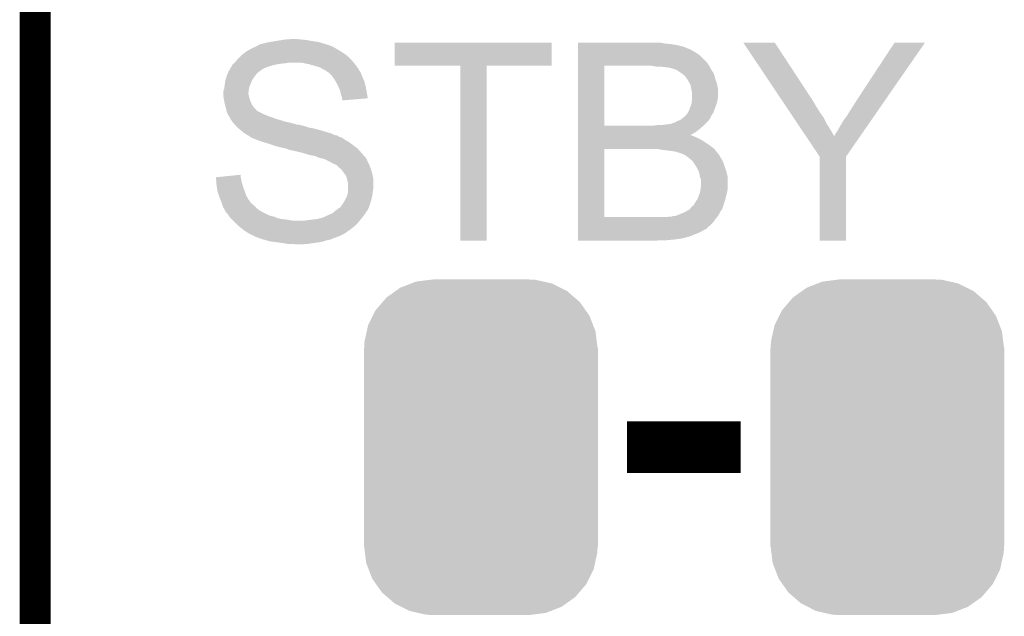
# Model space of a CAD drawing. Extents: x -4.2 to 27.1, y -3.9 to 55.1.
# Tile 21 of 37: x -1.3 to 3.5, y 22.3 to 25.3. Entities that reach past the tile are written whole.
import ezdxf

# ---------------------------------------------------------------- set-up
doc = ezdxf.new("R2010")
doc.units = 0
doc.layers.get('0').update_dxf_attribs({"linetype": 'CONTINUOUS'})
for name, color, linetype in [('MCP2517FD_CLICK_GKO', 5, 'CONTINUOUS'), ('MCP2517FD_CLICK_GTO', 14, 'CONTINUOUS'), ('MCP2517FD_CLICK_GTS', 12, 'CONTINUOUS')]:
    doc.layers.add(name, color=color, linetype=linetype)

# ---------------------------------------------------------------- blocks, each defined once
blk = doc.blocks.new('CUSTOM_99')
for points in [[(-0.319526, 0.815068), (-0.250324, 0.823868), (0.308548, 0.815068), (0.269384, 0.823868)], [(-0.250324, 0.823868), (-0.23749, 0.8255), (0.269384, 0.823868), (0.23749, 0.8255)], [(-0.419776, 0.768546), (-0.39657, 0.785018), (0.42393, 0.768546), (0.391218, 0.785018)], [(-0.39657, 0.785018), (-0.343448, 0.805738), (0.391218, 0.785018), (0.350068, 0.805738)], [(-0.343448, 0.805738), (-0.319526, 0.815068), (0.350068, 0.805738), (0.308548, 0.815068)], [(-0.483376, 0.714526), (-0.464004, 0.73715), (0.486544, 0.714526), (0.460322, 0.73715)], [(-0.464004, 0.73715), (-0.419776, 0.768546), (0.460322, 0.73715), (0.42393, 0.768546)], [(-0.51779, 0.674334), (-0.483376, 0.714526), (0.514848, 0.674334), (0.486544, 0.714526)], [(-0.554702, 0.600332), (-0.53147, 0.64691), (0.552124, 0.600332), (0.534158, 0.64691)], [(-0.53147, 0.64691), (-0.51779, 0.674334), (0.534158, 0.64691), (0.514848, 0.674334)], [(-0.561454, 0.569754), (-0.554702, 0.600332), (0.563916, 0.569754), (0.552124, 0.600332)], [(-0.57253, 0.51958), (-0.561454, 0.569754), (0.570106, 0.51958), (0.563916, 0.569754)], [(-0.57531, -0.48768), (-0.57531, 0.48768), (0.57531, -0.48768), (0.57531, 0.48768)], [(-0.57404, 0.48768), (-0.57253, 0.51958), (0.57404, 0.48768), (0.570106, 0.51958)], [(-0.570104, -0.51958), (-0.57404, -0.48768), (0.57253, -0.51958), (0.57404, -0.48768)], [(-0.563916, -0.569754), (-0.570104, -0.51958), (0.561452, -0.569754), (0.57253, -0.51958)], [(-0.552122, -0.600332), (-0.563916, -0.569754), (0.554702, -0.600332), (0.561452, -0.569754)], [(-0.534158, -0.64691), (-0.552122, -0.600332), (0.531468, -0.64691), (0.554702, -0.600332)], [(-0.514846, -0.674334), (-0.534158, -0.64691), (0.51779, -0.674334), (0.531468, -0.64691)], [(-0.486544, -0.714526), (-0.514846, -0.674334), (0.483374, -0.714526), (0.51779, -0.674334)], [(-0.46032, -0.73715), (-0.486544, -0.714526), (0.464004, -0.73715), (0.483374, -0.714526)], [(-0.42393, -0.768546), (-0.46032, -0.73715), (0.419774, -0.768546), (0.464004, -0.73715)], [(-0.391216, -0.785018), (-0.42393, -0.768546), (0.39657, -0.785018), (0.419774, -0.768546)], [(-0.350068, -0.805738), (-0.391216, -0.785018), (0.343446, -0.805738), (0.39657, -0.785018)], [(-0.308546, -0.815068), (-0.350068, -0.805738), (0.319526, -0.815068), (0.343446, -0.805738)], [(-0.269384, -0.823868), (-0.308546, -0.815068), (0.250322, -0.823868), (0.319526, -0.815068)], [(-0.23749, -0.8255), (-0.269384, -0.823868), (0.23749, -0.8255), (0.250322, -0.823868)]]:
    blk.add_solid(points)

msp = doc.modelspace()

# ---------------------------------------------------------------- linework, layer by layer
at = {"layer": 'MCP2517FD_CLICK_GKO', "const_width": 0.1524}
msp.add_lwpolyline([(-1.27, -3.81), (-1.27, 37.80028)], dxfattribs=at)
at = {"layer": 'MCP2517FD_CLICK_GTO', "const_width": 0.254}
msp.add_lwpolyline([(1.64084, 23.1648), (2.19964, 23.1648)], dxfattribs=at)
at = {"layer": 'MCP2517FD_CLICK_GTO'}
for points in [[(-0.197106, 25.13076), (-0.185936, 25.135838), (0.203198, 25.13076), (0.193044, 25.135838)], [(-0.185936, 25.135838), (-0.180358, 25.138374), (0.193044, 25.135838), (0.190506, 25.138374)], [(-0.180358, 25.138374), (-0.180346, 25.13838), (0.190506, 25.138374), (0.187964, 25.13838)], [(-0.180346, 25.13838), (-0.18034, 25.138382), (0.187964, 25.13838), (0.187958, 25.138382)], [(-0.18034, 25.138382), (-0.177796, 25.140922), (0.187958, 25.138382), (0.180338, 25.140922)], [(-0.177796, 25.140922), (-0.167638, 25.146), (0.180338, 25.140922), (0.165102, 25.146)], [(-0.167638, 25.146), (-0.16002, 25.148538), (0.165102, 25.146), (0.157488, 25.148538)], [(-0.16002, 25.148538), (-0.160014, 25.14854), (0.157488, 25.148538), (0.15748, 25.14854)], [(-0.160014, 25.14854), (-0.12954, 25.15616), (0.15748, 25.14854), (0.132718, 25.15616)], [(-0.12954, 25.15616), (-0.11557, 25.1587), (0.132718, 25.15616), (0.124462, 25.1587)], [(-0.11557, 25.1587), (-0.1016, 25.16124), (0.124462, 25.1587), (0.107952, 25.16124)], [(-0.1016, 25.16124), (-0.08636, 25.16378), (0.107952, 25.16124), (0.09144, 25.16378)], [(-0.08636, 25.16378), (-0.07112, 25.16632), (0.09144, 25.16378), (0.07747, 25.16632)], [(-0.07112, 25.16632), (-0.054612, 25.16886), (0.07747, 25.16632), (0.0635, 25.16886)], [(-0.054612, 25.16886), (-0.038102, 25.1714), (0.0635, 25.16886), (0.03556, 25.1714)], [(-0.038102, 25.1714), (-0.00257, 25.173938), (0.025404, 25.1714), (0.017782, 25.173938)], [(-0.00257, 25.173938), (-0.002542, 25.17394), (0.017782, 25.173938), (-0.002542, 25.17394)], [(0.49784, 25.041882), (0.49786, 25.156138), (1.269978, 25.041882), (1.27, 25.156138)], [(0.49786, 25.156138), (0.497862, 25.15616), (1.27, 25.156138), (0.497862, 25.15616)], [(1.39956, 25.15108), (1.399562, 25.15616), (1.8288, 25.15108), (1.803402, 25.15616)], [(1.39956, 25.14854), (1.39956, 25.15108), (1.85674, 25.14854), (1.8288, 25.15108)], [(1.39956, 25.14346), (1.39956, 25.14854), (1.88722, 25.14346), (1.85674, 25.14854)], [(1.39956, 25.135838), (1.39956, 25.14346), (1.917702, 25.135838), (1.88722, 25.14346)], [(1.39956, 25.12568), (1.39956, 25.135838), (1.943104, 25.12568), (1.917702, 25.135838)], [(2.212386, 25.15615), (2.21238, 25.156156), (2.367284, 25.15615), (2.21238, 25.156156)], [(2.409676, 24.861516), (2.212386, 25.15615), (2.56032, 24.861516), (2.367284, 25.15615)], [(2.7686, 24.86914), (2.956546, 25.156124), (2.907714, 24.86914), (3.106396, 25.156124)], [(2.956546, 25.156124), (2.95657, 25.15616), (3.106396, 25.156124), (2.95657, 25.15616)], [(-0.26924, 25.07996), (-0.256538, 25.09266), (0.27686, 25.07996), (0.262348, 25.09266)], [(-0.256538, 25.09266), (-0.250008, 25.09774), (0.262348, 25.09266), (0.256542, 25.09774)], [(-0.250008, 25.09774), (-0.233678, 25.110442), (0.256542, 25.09774), (0.236218, 25.110442)], [(-0.233678, 25.110442), (-0.212512, 25.12314), (0.236218, 25.110442), (0.2159, 25.12314)], [(-0.212512, 25.12314), (-0.208278, 25.12568), (0.2159, 25.12314), (0.211666, 25.12568)], [(-0.208278, 25.12568), (-0.197106, 25.13076), (0.211666, 25.12568), (0.203198, 25.13076)], [(1.399558, 25.0571), (1.39956, 25.092658), (2.03454, 25.0571), (1.998982, 25.092658)], [(1.39956, 25.125678), (1.39956, 25.12568), (1.945644, 25.125678), (1.943104, 25.12568)], [(1.39956, 25.1206), (1.39956, 25.125678), (1.955798, 25.1206), (1.945644, 25.125678)], [(1.39956, 25.105362), (1.39956, 25.1206), (1.9812, 25.105362), (1.955798, 25.1206)], [(1.39956, 25.092658), (1.39956, 25.105362), (1.998982, 25.092658), (1.9812, 25.105362)], [(-0.309882, 25.02916), (-0.303788, 25.03932), (-0.144782, 25.02916), (-0.119382, 25.03932)], [(-0.303788, 25.03932), (-0.30226, 25.041864), (-0.119382, 25.03932), (-0.110054, 25.041864)], [(-0.30226, 25.041864), (-0.302254, 25.044406), (-0.110054, 25.041864), (-0.100732, 25.044406)], [(-0.302254, 25.044406), (-0.29972, 25.04694), (-0.100732, 25.044406), (-0.09144, 25.04694)], [(-0.29972, 25.04694), (-0.29464, 25.05202), (-0.09144, 25.04694), (-0.0635, 25.05202)], [(-0.29464, 25.05202), (-0.2921, 25.05456), (-0.0635, 25.05202), (-0.038098, 25.05456)], [(-0.2921, 25.05456), (-0.28956, 25.0571), (-0.038098, 25.05456), (-0.025402, 25.0571)], [(-0.28956, 25.0571), (-0.289558, 25.057102), (0.29718, 25.0571), (0.297178, 25.057102)], [(-0.289558, 25.057102), (-0.28448, 25.06218), (0.297178, 25.057102), (0.292666, 25.06218)], [(-0.28448, 25.06218), (-0.271782, 25.077418), (0.292666, 25.06218), (0.27912, 25.077418)], [(-0.271782, 25.077418), (-0.26924, 25.07996), (0.27912, 25.077418), (0.27686, 25.07996)], [(0.076202, 25.04948), (0.040638, 25.0571), (0.303106, 25.04948), (0.29718, 25.0571)], [(0.10414, 25.04186), (0.076202, 25.04948), (0.309032, 25.04186), (0.303106, 25.04948)], [(0.129538, 25.034242), (0.10414, 25.04186), (0.314956, 25.034242), (0.309032, 25.04186)], [(0.820398, 25.04186), (0.49784, 25.041882), (1.269978, 25.04186), (1.269978, 25.041882)], [(0.8204, 25.041838), (0.820398, 25.04186), (0.94996, 25.041838), (1.269978, 25.04186)], [(0.82042, 24.180822), (0.8204, 25.041838), (0.949938, 24.180822), (0.94996, 25.041838)], [(1.399552, 24.747242), (1.399558, 25.04186), (1.52908, 24.747242), (1.529102, 25.04186)], [(1.399558, 25.04186), (1.399558, 25.0571), (2.0447, 25.04186), (2.03454, 25.0571)], [(1.790702, 25.03678), (1.760222, 25.04186), (2.048086, 25.03678), (2.0447, 25.04186)], [(1.83642, 25.03424), (1.8161, 25.03678), (2.049778, 25.03424), (2.048086, 25.03678)], [(-0.329948, 24.98598), (-0.32766, 24.993602), (-0.19304, 24.98598), (-0.187324, 24.993602)], [(-0.32766, 24.993602), (-0.322018, 25.006298), (-0.187324, 24.993602), (-0.177802, 25.006298)], [(-0.322018, 25.006298), (-0.319758, 25.01138), (-0.177802, 25.006298), (-0.17018, 25.01138)], [(-0.319758, 25.01138), (-0.31863, 25.013918), (-0.17018, 25.01138), (-0.16764, 25.013918)], [(-0.31863, 25.013918), (-0.3175, 25.01646), (-0.16764, 25.013918), (-0.164252, 25.01646)], [(-0.3175, 25.01646), (-0.314454, 25.02154), (-0.164252, 25.01646), (-0.15748, 25.02154)], [(-0.314454, 25.02154), (-0.309882, 25.02916), (-0.15748, 25.02154), (-0.144782, 25.02916)], [(0.12955, 25.034236), (0.129538, 25.034242), (0.31496, 25.034236), (0.314956, 25.034242)], [(0.133988, 25.0317), (0.12955, 25.034236), (0.314982, 25.0317), (0.31496, 25.034236)], [(0.134012, 25.031686), (0.133988, 25.0317), (0.317506, 25.031686), (0.314982, 25.0317)], [(0.147322, 25.02408), (0.134012, 25.031686), (0.321312, 25.02408), (0.317506, 25.031686)], [(0.152398, 25.021542), (0.147322, 25.02408), (0.32258, 25.021542), (0.321312, 25.02408)], [(0.162556, 25.016462), (0.152398, 25.021542), (0.325628, 25.016462), (0.32258, 25.021542)], [(0.16764, 25.011382), (0.162556, 25.016462), (0.328676, 25.011382), (0.325628, 25.016462)], [(0.172716, 25.008842), (0.16764, 25.011382), (0.330198, 25.008842), (0.328676, 25.011382)], [(0.172722, 25.008838), (0.172716, 25.008842), (0.3302, 25.008838), (0.330198, 25.008842)], [(0.190498, 24.991062), (0.172722, 25.008838), (0.33782, 24.991062), (0.3302, 25.008838)], [(0.1905, 24.99106), (0.190498, 24.991062), (0.33782, 24.99106), (0.33782, 24.991062)], [(0.20574, 24.9682), (0.1905, 24.99106), (0.347982, 24.9682), (0.33782, 24.99106)], [(1.836444, 25.034236), (1.83642, 25.03424), (2.04978, 25.034236), (2.049778, 25.03424)], [(1.85166, 25.0317), (1.836444, 25.034236), (2.049784, 25.0317), (2.04978, 25.034236)], [(1.851684, 25.031694), (1.85166, 25.0317), (2.049784, 25.031694), (2.049784, 25.0317)], [(1.861818, 25.02916), (1.851684, 25.031694), (2.051474, 25.02916), (2.049784, 25.031694)], [(1.877052, 25.024082), (1.861818, 25.02916), (2.05486, 25.024082), (2.051474, 25.02916)], [(1.884684, 25.021538), (1.877052, 25.024082), (2.056388, 25.021538), (2.05486, 25.024082)], [(1.89992, 25.01138), (1.884684, 25.021538), (2.06248, 25.01138), (2.056388, 25.021538)], [(1.92024, 24.996138), (1.89992, 25.01138), (2.070102, 24.996138), (2.06248, 25.01138)], [(1.92786, 24.98852), (1.92024, 24.996138), (2.072008, 24.98852), (2.070102, 24.996138)], [(1.932942, 24.980898), (1.92786, 24.98852), (2.073912, 24.980898), (2.072008, 24.98852)], [(-0.339998, 24.932638), (-0.33782, 24.94788), (-0.21844, 24.932638), (-0.212726, 24.94788)], [(-0.33782, 24.94788), (-0.337186, 24.95296), (-0.212726, 24.94788), (-0.21082, 24.95296)], [(-0.337186, 24.95296), (-0.33528, 24.968202), (-0.21082, 24.95296), (-0.204288, 24.968202)], [(-0.33528, 24.968202), (-0.33452, 24.97074), (-0.204288, 24.968202), (-0.2032, 24.97074)], [(-0.33452, 24.97074), (-0.329948, 24.98598), (-0.2032, 24.97074), (-0.19304, 24.98598)], [(0.21844, 24.94534), (0.20574, 24.9682), (0.354216, 24.94534), (0.347982, 24.9682)], [(0.220698, 24.940262), (0.21844, 24.94534), (0.3556, 24.940262), (0.354216, 24.94534)], [(0.2286, 24.922482), (0.220698, 24.940262), (0.358834, 24.922482), (0.3556, 24.940262)], [(1.938022, 24.975818), (1.932942, 24.980898), (2.075182, 24.975818), (2.073912, 24.980898)], [(1.938022, 24.975816), (1.938022, 24.975818), (2.075184, 24.975816), (2.075182, 24.975818)], [(1.94564, 24.960582), (1.938022, 24.975816), (2.080896, 24.960582), (2.075184, 24.975816)], [(1.94869, 24.955498), (1.94564, 24.960582), (2.0828, 24.955498), (2.080896, 24.960582)], [(1.95326, 24.947878), (1.94869, 24.955498), (2.084324, 24.947878), (2.0828, 24.955498)], [(1.9558, 24.93264), (1.95326, 24.947878), (2.087372, 24.93264), (2.084324, 24.947878)], [(-0.34544, 24.909778), (-0.345438, 24.914862), (-0.22098, 24.909778), (-0.220416, 24.914862)], [(-0.34544, 24.902162), (-0.34544, 24.909778), (-0.22098, 24.902162), (-0.22098, 24.909778)], [(-0.345438, 24.902158), (-0.34544, 24.902162), (-0.22098, 24.902158), (-0.22098, 24.902162)], [(-0.345438, 24.914862), (-0.34036, 24.930102), (-0.220416, 24.914862), (-0.218722, 24.930102)], [(-0.343182, 24.881842), (-0.345438, 24.902158), (-0.2159, 24.881842), (-0.22098, 24.902158)], [(-0.34036, 24.930102), (-0.339998, 24.932638), (-0.218722, 24.930102), (-0.21844, 24.932638)], [(0.231142, 24.91232), (0.2286, 24.922482), (0.36068, 24.91232), (0.358834, 24.922482)], [(0.233682, 24.90216), (0.231142, 24.91232), (0.362366, 24.90216), (0.36068, 24.91232)], [(0.238758, 24.886922), (0.233682, 24.90216), (0.364894, 24.886922), (0.362366, 24.90216)], [(1.95631, 24.930098), (1.9558, 24.93264), (2.08788, 24.930098), (2.087372, 24.93264)], [(1.96088, 24.907238), (1.95631, 24.930098), (2.08788, 24.907238), (2.08788, 24.930098)], [(1.96088, 24.884378), (1.96088, 24.907238), (2.08788, 24.884378), (2.08788, 24.907238)], [(-0.3429, 24.879302), (-0.343182, 24.881842), (-0.215052, 24.879302), (-0.2159, 24.881842)], [(-0.340076, 24.8666), (-0.3429, 24.879302), (-0.21082, 24.8666), (-0.215052, 24.879302)], [(-0.33782, 24.85644), (-0.340076, 24.8666), (-0.206754, 24.85644), (-0.21082, 24.8666)], [(-0.337184, 24.853898), (-0.33782, 24.85644), (-0.205738, 24.853898), (-0.206754, 24.85644)], [(-0.333374, 24.838658), (-0.337184, 24.853898), (-0.195578, 24.838658), (-0.205738, 24.853898)], [(0.23876, 24.881838), (0.238758, 24.886922), (0.365736, 24.881838), (0.364894, 24.886922)], [(0.23876, 24.879306), (0.23876, 24.881838), (0.334644, 24.879306), (0.365736, 24.881838)], [(0.241294, 24.876766), (0.23876, 24.879306), (0.303456, 24.876766), (0.334644, 24.879306)], [(0.2413, 24.871704), (0.241294, 24.876766), (0.2413, 24.871704), (0.303456, 24.876766)], [(1.95326, 24.8412), (1.956644, 24.85136), (2.076448, 24.8412), (2.08026, 24.85136)], [(1.956644, 24.85136), (1.958338, 24.856438), (2.08026, 24.85136), (2.08171, 24.856438)], [(1.958338, 24.856438), (1.960152, 24.869138), (2.08171, 24.856438), (2.08534, 24.869138)], [(1.960152, 24.869138), (1.96088, 24.87422), (2.08534, 24.869138), (2.086186, 24.87422)], [(1.96088, 24.87422), (1.96088, 24.884378), (2.086186, 24.87422), (2.08788, 24.884378)], [(2.41138, 24.858974), (2.409676, 24.861516), (2.560326, 24.858974), (2.56032, 24.861516)], [(2.413078, 24.856436), (2.41138, 24.858974), (2.562862, 24.856436), (2.560326, 24.858974)], [(2.41988, 24.846278), (2.413078, 24.856436), (2.567942, 24.846278), (2.562862, 24.856436)], [(2.430084, 24.83104), (2.41988, 24.846278), (2.5781, 24.83104), (2.567942, 24.846278)], [(2.74574, 24.83358), (2.7686, 24.86914), (2.883096, 24.83358), (2.907714, 24.86914)], [(-0.330198, 24.825954), (-0.333374, 24.838658), (-0.18288, 24.825954), (-0.195578, 24.838658)], [(-0.329562, 24.823416), (-0.330198, 24.825954), (-0.182872, 24.823416), (-0.18288, 24.825954)], [(-0.328294, 24.81834), (-0.329562, 24.823416), (-0.175258, 24.81834), (-0.182872, 24.823416)], [(-0.32766, 24.815802), (-0.328294, 24.81834), (-0.170182, 24.815802), (-0.175258, 24.81834)], [(-0.32258, 24.8031), (-0.32766, 24.815802), (-0.14478, 24.8031), (-0.170182, 24.815802)], [(-0.32258, 24.803098), (-0.32258, 24.8031), (-0.144774, 24.803098), (-0.14478, 24.8031)], [(-0.316484, 24.79294), (-0.32258, 24.803098), (-0.119382, 24.79294), (-0.144774, 24.803098)], [(1.921504, 24.790396), (1.927858, 24.795478), (2.05232, 24.790396), (2.055494, 24.795478)], [(1.927858, 24.795478), (1.93548, 24.805638), (2.055494, 24.795478), (2.061842, 24.805638)], [(1.93548, 24.805638), (1.938018, 24.80818), (2.061842, 24.805638), (2.063432, 24.80818)], [(1.938018, 24.80818), (1.939288, 24.810718), (2.063432, 24.80818), (2.065018, 24.810718)], [(1.939288, 24.810718), (1.94056, 24.813258), (2.065018, 24.810718), (2.06597, 24.813258)], [(1.94056, 24.813258), (1.945638, 24.820876), (2.06597, 24.813258), (2.068826, 24.820876)], [(1.945638, 24.820876), (1.948178, 24.831038), (2.068826, 24.820876), (2.072638, 24.831038)], [(1.948178, 24.831038), (1.95326, 24.8412), (2.072638, 24.831038), (2.076448, 24.8412)], [(2.44369, 24.810722), (2.430084, 24.83104), (2.5908, 24.810722), (2.5781, 24.83104)], [(2.4607, 24.785318), (2.44369, 24.810722), (2.60858, 24.785318), (2.5908, 24.810722)], [(2.705098, 24.772618), (2.72542, 24.80056), (2.840892, 24.772618), (2.860236, 24.80056)], [(2.72542, 24.80056), (2.74574, 24.83358), (2.860236, 24.80056), (2.883096, 24.83358)], [(-0.31496, 24.790398), (-0.316484, 24.79294), (-0.111754, 24.790398), (-0.119382, 24.79294)], [(-0.31369, 24.78786), (-0.31496, 24.790398), (-0.10414, 24.78786), (-0.111754, 24.790398)], [(-0.30988, 24.780242), (-0.31369, 24.78786), (-0.083822, 24.780242), (-0.10414, 24.78786)], [(-0.30625, 24.77516), (-0.30988, 24.780242), (-0.06604, 24.77516), (-0.083822, 24.780242)], [(-0.300808, 24.76754), (-0.30625, 24.77516), (-0.043178, 24.76754), (-0.06604, 24.77516)], [(-0.29718, 24.76246), (-0.300808, 24.76754), (-0.01778, 24.76246), (-0.043178, 24.76754)], [(-0.29718, 24.762458), (-0.29718, 24.76246), (-0.017772, 24.762458), (-0.01778, 24.76246)], [(-0.290514, 24.75484), (-0.29718, 24.762458), (0.010162, 24.75484), (-0.017772, 24.762458)], [(-0.290512, 24.754838), (-0.290514, 24.75484), (0.012704, 24.754838), (0.010162, 24.75484)], [(-0.28829, 24.7523), (-0.290512, 24.754838), (0.017784, 24.7523), (0.012704, 24.754838)], [(-0.286068, 24.74976), (-0.28829, 24.7523), (0.03556, 24.74976), (0.025402, 24.7523)], [(-0.283844, 24.747218), (-0.286068, 24.74976), (0.04826, 24.747218), (0.03556, 24.74976)], [(-0.279402, 24.74214), (-0.283844, 24.747218), (0.063498, 24.74214), (0.04826, 24.747218)], [(1.399552, 24.74722), (1.399552, 24.747242), (1.767838, 24.74722), (1.52908, 24.747242)], [(1.399552, 24.74468), (1.399552, 24.74722), (2.01422, 24.74468), (2.016758, 24.74722)], [(1.767838, 24.74722), (1.78816, 24.74976), (2.016758, 24.74722), (2.019298, 24.74976)], [(1.805938, 24.74976), (1.84658, 24.75484), (2.019298, 24.74976), (2.024378, 24.75484)], [(1.84658, 24.75484), (1.861816, 24.757378), (2.024378, 24.75484), (2.026916, 24.757378)], [(1.861816, 24.757378), (1.864354, 24.759914), (2.026916, 24.757378), (2.029452, 24.759914)], [(1.864354, 24.759914), (1.869436, 24.75992), (2.029452, 24.759914), (2.029458, 24.75992)], [(1.869436, 24.75992), (1.88976, 24.77008), (2.029458, 24.75992), (2.039618, 24.77008)], [(1.88976, 24.77008), (1.902458, 24.77516), (2.039618, 24.77008), (2.043428, 24.77516)], [(1.902458, 24.77516), (1.908808, 24.78024), (2.043428, 24.77516), (2.04724, 24.78024)], [(1.908808, 24.78024), (1.918326, 24.787854), (2.04724, 24.78024), (2.052316, 24.787854)], [(1.918326, 24.787854), (1.921504, 24.790396), (2.052316, 24.787854), (2.05232, 24.790396)], [(2.481108, 24.75484), (2.4607, 24.785318), (2.623822, 24.75484), (2.60858, 24.785318)], [(2.499818, 24.7269), (2.481108, 24.75484), (2.6416, 24.7269), (2.623822, 24.75484)], [(2.677158, 24.724358), (2.68986, 24.74722), (2.807482, 24.724358), (2.823308, 24.74722)], [(2.68986, 24.74722), (2.705098, 24.772618), (2.823308, 24.74722), (2.840892, 24.772618)], [(-0.273474, 24.73706), (-0.279402, 24.74214), (0.078742, 24.73706), (0.063498, 24.74214)], [(-0.27051, 24.73452), (-0.273474, 24.73706), (0.096522, 24.73452), (0.078742, 24.73706)], [(-0.26162, 24.7269), (-0.27051, 24.73452), (0.125096, 24.7269), (0.096522, 24.73452)], [(-0.258572, 24.72436), (-0.26162, 24.7269), (0.13462, 24.72436), (0.125096, 24.7269)], [(-0.24638, 24.7142), (-0.258572, 24.72436), (0.16764, 24.7142), (0.13462, 24.72436)], [(-0.23876, 24.70912), (-0.24638, 24.7142), (0.18542, 24.70912), (0.16764, 24.7142)], [(-0.23114, 24.704038), (-0.23876, 24.70912), (0.195586, 24.704038), (0.18542, 24.70912)], [(-0.226908, 24.7015), (-0.23114, 24.704038), (0.200662, 24.7015), (0.195586, 24.704038)], [(-0.222668, 24.698958), (-0.226908, 24.7015), (0.215904, 24.698958), (0.200662, 24.7015)], [(-0.218438, 24.69642), (-0.222668, 24.698958), (0.21929, 24.69642), (0.215904, 24.698958)], [(1.39955, 24.70148), (1.399552, 24.714198), (1.95328, 24.70148), (1.97612, 24.714198)], [(1.39955, 24.69896), (1.39955, 24.70148), (1.955806, 24.69896), (1.95328, 24.70148)], [(1.39955, 24.698958), (1.39955, 24.69896), (1.960884, 24.698958), (1.955806, 24.69896)], [(1.39955, 24.69642), (1.39955, 24.698958), (1.96596, 24.69642), (1.960884, 24.698958)], [(1.399552, 24.72944), (1.399552, 24.74468), (1.996442, 24.72944), (2.01422, 24.74468)], [(1.399552, 24.714198), (1.399552, 24.72944), (1.97612, 24.714198), (1.996442, 24.72944)], [(2.520214, 24.69644), (2.499818, 24.7269), (2.6594, 24.69644), (2.6416, 24.7269)], [(2.6594, 24.69644), (2.661922, 24.698964), (2.788154, 24.69644), (2.789902, 24.698964)], [(2.661922, 24.698964), (2.667002, 24.709122), (2.789902, 24.698964), (2.796934, 24.709122)], [(2.667002, 24.709122), (2.677158, 24.724358), (2.796934, 24.709122), (2.807482, 24.724358)], [(-0.21082, 24.69134), (-0.218438, 24.69642), (0.226064, 24.69134), (0.21929, 24.69642)], [(-0.210816, 24.691338), (-0.21082, 24.69134), (0.231144, 24.691338), (0.226064, 24.69134)], [(-0.20828, 24.688804), (-0.210816, 24.691338), (0.236212, 24.688804), (0.231144, 24.691338)], [(-0.201916, 24.686258), (-0.20828, 24.688804), (0.241302, 24.686258), (0.236212, 24.688804)], [(-0.18288, 24.67864), (-0.201916, 24.686258), (0.252732, 24.67864), (0.241302, 24.686258)], [(-0.1759, 24.676102), (-0.18288, 24.67864), (0.256538, 24.676102), (0.252732, 24.67864)], [(-0.15494, 24.668478), (-0.1759, 24.676102), (0.26988, 24.668478), (0.256538, 24.676102)], [(-0.146688, 24.66594), (-0.15494, 24.668478), (0.27432, 24.66594), (0.26988, 24.668478)], [(-0.12192, 24.65832), (-0.146688, 24.66594), (0.28448, 24.65832), (0.27432, 24.66594)], [(-0.09906, 24.6507), (-0.12192, 24.65832), (0.29464, 24.6507), (0.28448, 24.65832)], [(-0.09144, 24.64816), (-0.09906, 24.6507), (0.297906, 24.64816), (0.29464, 24.6507)], [(1.39955, 24.6888), (1.39955, 24.69642), (1.98374, 24.6888), (1.96596, 24.69642)], [(1.39955, 24.67864), (1.39955, 24.6888), (2.004058, 24.67864), (1.98374, 24.6888)], [(1.39955, 24.66594), (1.39955, 24.67864), (2.02438, 24.66594), (2.004058, 24.67864)], [(1.39955, 24.6507), (1.39955, 24.66594), (2.04724, 24.6507), (2.02438, 24.66594)], [(1.39955, 24.63292), (1.39955, 24.6507), (2.0701, 24.63292), (2.04724, 24.6507)], [(2.588256, 24.594826), (2.520214, 24.69644), (2.717806, 24.594826), (2.788154, 24.69644)], [(-0.0635, 24.64054), (-0.09144, 24.64816), (0.307704, 24.64054), (0.297906, 24.64816)], [(-0.0508, 24.638), (-0.0635, 24.64054), (0.31097, 24.638), (0.307704, 24.64054)], [(-0.030482, 24.632922), (-0.0508, 24.638), (0.3175, 24.632922), (0.31097, 24.638)], [(-0.030478, 24.63292), (-0.030482, 24.632922), (0.317502, 24.63292), (0.3175, 24.632922)], [(-0.020324, 24.627842), (-0.030478, 24.63292), (0.321946, 24.627842), (0.317502, 24.63292)], [(-0.017782, 24.62784), (-0.020324, 24.627842), (0.321948, 24.62784), (0.321946, 24.627842)], [(0.02794, 24.61768), (-0.017782, 24.62784), (0.330836, 24.61768), (0.321948, 24.62784)], [(0.04826, 24.612598), (0.02794, 24.61768), (0.335282, 24.612598), (0.330836, 24.61768)], [(0.0635, 24.60752), (0.04826, 24.612598), (0.339726, 24.60752), (0.335282, 24.612598)], [(0.081278, 24.60244), (0.0635, 24.60752), (0.34417, 24.60244), (0.339726, 24.60752)], [(0.09652, 24.5999), (0.081278, 24.60244), (0.346392, 24.5999), (0.34417, 24.60244)], [(1.399542, 24.297662), (1.39955, 24.63292), (1.52908, 24.297662), (1.529102, 24.63292)], [(1.785634, 24.632918), (1.785622, 24.63292), (2.070102, 24.632918), (2.0701, 24.63292)], [(1.816098, 24.62784), (1.785634, 24.632918), (2.074052, 24.62784), (2.070102, 24.632918)], [(1.83896, 24.6253), (1.816098, 24.62784), (2.076028, 24.6253), (2.074052, 24.62784)], [(1.85928, 24.62276), (1.83896, 24.6253), (2.078004, 24.62276), (2.076028, 24.6253)], [(1.87452, 24.62022), (1.85928, 24.62276), (2.07998, 24.62022), (2.078004, 24.62276)], [(1.887222, 24.617678), (1.87452, 24.62022), (2.081958, 24.617678), (2.07998, 24.62022)], [(1.892304, 24.61514), (1.887222, 24.617678), (2.083932, 24.61514), (2.081958, 24.617678)], [(1.894844, 24.615138), (1.892304, 24.61514), (2.083934, 24.615138), (2.083932, 24.61514)], [(1.908388, 24.61006), (1.894844, 24.615138), (2.087882, 24.61006), (2.083934, 24.615138)], [(1.91516, 24.60752), (1.908388, 24.61006), (2.09042, 24.60752), (2.087882, 24.61006)], [(1.930396, 24.599902), (1.91516, 24.60752), (2.0955, 24.599902), (2.09042, 24.60752)], [(0.109218, 24.597362), (0.09652, 24.5999), (0.348612, 24.597362), (0.346392, 24.5999)], [(0.116836, 24.592282), (0.109218, 24.597362), (0.353058, 24.592282), (0.348612, 24.597362)], [(0.116844, 24.59228), (0.116836, 24.592282), (0.353058, 24.59228), (0.353058, 24.592282)], [(0.126994, 24.58974), (0.116844, 24.59228), (0.3556, 24.58974), (0.353058, 24.59228)], [(0.127, 24.589738), (0.126994, 24.58974), (0.355602, 24.589738), (0.3556, 24.58974)], [(0.13462, 24.587202), (0.127, 24.589738), (0.357292, 24.587202), (0.355602, 24.589738)], [(0.147318, 24.58466), (0.13462, 24.587202), (0.358988, 24.58466), (0.357292, 24.587202)], [(0.152396, 24.582122), (0.147318, 24.58466), (0.36068, 24.582122), (0.358988, 24.58466)], [(0.154936, 24.58212), (0.152396, 24.582122), (0.36068, 24.58212), (0.36068, 24.582122)], [(0.17526, 24.57196), (0.154936, 24.58212), (0.364744, 24.57196), (0.36068, 24.58212)], [(0.179706, 24.56942), (0.17526, 24.57196), (0.36576, 24.56942), (0.364744, 24.57196)], [(0.193038, 24.5618), (0.179706, 24.56942), (0.36957, 24.5618), (0.36576, 24.56942)], [(0.210816, 24.554182), (0.193038, 24.5618), (0.37338, 24.554182), (0.36957, 24.5618)], [(0.21082, 24.55418), (0.210816, 24.554182), (0.37338, 24.55418), (0.37338, 24.554182)], [(0.22098, 24.544022), (0.21082, 24.55418), (0.37719, 24.544022), (0.37338, 24.55418)], [(1.9304, 24.5999), (1.930396, 24.599902), (2.095502, 24.5999), (2.0955, 24.599902)], [(1.946276, 24.5872), (1.9304, 24.5999), (2.10312, 24.5872), (2.095502, 24.5999)], [(1.9558, 24.57958), (1.946276, 24.5872), (2.107474, 24.57958), (2.10312, 24.5872)], [(1.96342, 24.57196), (1.9558, 24.57958), (2.111828, 24.57196), (2.107474, 24.57958)], [(1.965116, 24.569418), (1.96342, 24.57196), (2.11328, 24.569418), (2.111828, 24.57196)], [(1.968502, 24.564338), (1.965116, 24.569418), (2.114974, 24.564338), (2.11328, 24.569418)], [(1.97358, 24.559254), (1.968502, 24.564338), (2.116668, 24.559254), (2.114974, 24.564338)], [(1.973584, 24.556714), (1.97358, 24.559254), (2.117516, 24.556714), (2.116668, 24.559254)], [(1.98374, 24.541478), (1.973584, 24.556714), (2.122594, 24.541478), (2.117516, 24.556714)], [(2.588258, 24.594816), (2.588256, 24.594826), (2.7178, 24.594816), (2.717806, 24.594826)], [(2.58826, 24.180822), (2.588258, 24.594816), (2.717778, 24.180822), (2.7178, 24.594816)], [(-0.38098, 24.49322), (-0.25908, 24.505896), (-0.25908, 24.49322), (-0.25908, 24.505896)], [(0.231138, 24.5364), (0.22098, 24.544022), (0.38005, 24.5364), (0.37719, 24.544022)], [(0.233678, 24.533862), (0.231138, 24.5364), (0.381, 24.533862), (0.38005, 24.5364)], [(0.241294, 24.526246), (0.233678, 24.533862), (0.383286, 24.526246), (0.381, 24.533862)], [(0.2413, 24.523706), (0.241294, 24.526246), (0.384048, 24.523706), (0.383286, 24.526246)], [(0.25146, 24.511), (0.2413, 24.523706), (0.38786, 24.511), (0.384048, 24.523706)], [(0.252984, 24.508462), (0.25146, 24.511), (0.38862, 24.508462), (0.38786, 24.511)], [(0.25908, 24.498302), (0.252984, 24.508462), (0.390652, 24.498302), (0.38862, 24.508462)], [(1.99136, 24.526238), (1.98374, 24.541478), (2.127674, 24.526238), (2.122594, 24.541478)], [(1.992208, 24.5237), (1.99136, 24.526238), (2.128518, 24.5237), (2.127674, 24.526238)], [(1.99644, 24.511), (1.992208, 24.5237), (2.131984, 24.511), (2.128518, 24.5237)], [(1.998982, 24.495758), (1.99644, 24.511), (2.13614, 24.495758), (2.131984, 24.511)], [(-0.380978, 24.493218), (-0.38098, 24.49322), (-0.25908, 24.493218), (-0.25908, 24.49322)], [(-0.38008, 24.48052), (-0.380978, 24.493218), (-0.25654, 24.48052), (-0.25908, 24.493218)], [(-0.37864, 24.4602), (-0.38008, 24.48052), (-0.25146, 24.4602), (-0.25654, 24.48052)], [(-0.37846, 24.457658), (-0.37864, 24.4602), (-0.250732, 24.457658), (-0.25146, 24.4602)], [(-0.376114, 24.44242), (-0.37846, 24.457658), (-0.24638, 24.44242), (-0.250732, 24.457658)], [(0.26416, 24.483058), (0.25908, 24.498302), (0.3937, 24.483058), (0.390652, 24.498302)], [(0.2667, 24.4729), (0.26416, 24.483058), (0.3937, 24.4729), (0.3937, 24.483058)], [(0.26924, 24.460202), (0.2667, 24.4729), (0.3937, 24.460202), (0.3937, 24.4729)], [(0.26924, 24.442418), (0.26924, 24.460202), (0.3937, 24.442418), (0.3937, 24.460202)], [(2.00406, 24.483056), (1.998982, 24.495758), (2.13614, 24.483056), (2.13614, 24.495758)], [(2.00406, 24.4475), (2.00406, 24.483056), (2.13614, 24.4475), (2.13614, 24.483056)], [(-0.37338, 24.42464), (-0.376114, 24.44242), (-0.239712, 24.42464), (-0.24638, 24.44242)], [(-0.365758, 24.401778), (-0.37338, 24.42464), (-0.23114, 24.401778), (-0.239712, 24.42464)], [(0.26162, 24.396702), (0.265006, 24.406862), (0.386362, 24.396702), (0.38862, 24.406862)], [(0.265006, 24.406862), (0.2667, 24.41194), (0.38862, 24.406862), (0.389254, 24.41194)], [(0.2667, 24.41194), (0.269238, 24.42718), (0.389254, 24.41194), (0.39116, 24.42718)], [(0.269238, 24.42718), (0.26924, 24.427182), (0.39116, 24.42718), (0.39116, 24.427182)], [(0.26924, 24.427182), (0.26924, 24.442418), (0.39116, 24.427182), (0.3937, 24.442418)], [(1.9939, 24.404318), (1.998978, 24.417018), (2.129154, 24.404318), (2.132328, 24.417018)], [(1.998978, 24.417018), (1.999994, 24.4221), (2.132328, 24.417018), (2.1336, 24.4221)], [(1.999994, 24.4221), (2.00152, 24.429722), (2.1336, 24.4221), (2.134688, 24.429722)], [(2.00152, 24.429722), (2.00297, 24.43988), (2.134688, 24.429722), (2.13614, 24.43988)], [(2.00297, 24.43988), (2.00406, 24.4475), (2.13614, 24.43988), (2.13614, 24.4475)], [(-0.36322, 24.394158), (-0.365758, 24.401778), (-0.226784, 24.394158), (-0.23114, 24.401778)], [(-0.359156, 24.384), (-0.36322, 24.394158), (-0.220978, 24.384), (-0.226784, 24.394158)], [(-0.358138, 24.381456), (-0.359156, 24.384), (-0.218438, 24.381456), (-0.220978, 24.384)], [(-0.356108, 24.37638), (-0.358138, 24.381456), (-0.215898, 24.37638), (-0.218438, 24.381456)], [(-0.35306, 24.36876), (-0.356108, 24.37638), (-0.210184, 24.36876), (-0.215898, 24.37638)], [(-0.352212, 24.366218), (-0.35306, 24.36876), (-0.208278, 24.366218), (-0.210184, 24.36876)], [(-0.348826, 24.35606), (-0.352212, 24.366218), (-0.19558, 24.35606), (-0.208278, 24.366218)], [(0.231142, 24.345902), (0.239606, 24.3586), (0.37084, 24.345902), (0.375922, 24.3586)], [(0.239606, 24.3586), (0.241302, 24.361142), (0.375922, 24.3586), (0.376684, 24.361142)], [(0.241302, 24.361142), (0.243842, 24.363684), (0.376684, 24.361142), (0.377446, 24.363684)], [(0.243842, 24.363684), (0.246382, 24.368762), (0.377446, 24.363684), (0.378968, 24.368762)], [(0.246382, 24.368762), (0.25146, 24.376382), (0.378968, 24.368762), (0.381254, 24.376382)], [(0.25146, 24.376382), (0.25527, 24.384002), (0.381254, 24.376382), (0.38354, 24.384002)], [(0.25527, 24.384002), (0.26162, 24.396702), (0.38354, 24.384002), (0.386362, 24.396702)], [(1.968496, 24.356058), (1.983736, 24.38145), (2.11497, 24.356058), (2.123434, 24.38145)], [(1.983736, 24.38145), (1.986258, 24.38146), (2.123434, 24.38145), (2.123438, 24.38146)], [(1.986258, 24.381462), (1.98628, 24.386536), (2.12344, 24.381462), (2.124708, 24.386536)], [(1.986258, 24.38146), (1.986258, 24.381462), (2.123438, 24.38146), (2.12344, 24.381462)], [(1.98628, 24.386536), (1.991358, 24.394156), (2.124708, 24.386536), (2.126612, 24.394156)], [(1.991358, 24.394156), (1.9939, 24.404318), (2.126612, 24.394156), (2.129154, 24.404318)], [(-0.34544, 24.3459), (-0.348826, 24.35606), (-0.18542, 24.3459), (-0.19558, 24.35606)], [(-0.343746, 24.34336), (-0.34544, 24.3459), (-0.18288, 24.34336), (-0.18542, 24.3459)], [(-0.340362, 24.338284), (-0.343746, 24.34336), (-0.176788, 24.338284), (-0.18288, 24.34336)], [(-0.33782, 24.330664), (-0.340362, 24.338284), (-0.167644, 24.330664), (-0.176788, 24.338284)], [(-0.337814, 24.330658), (-0.33782, 24.330664), (-0.167638, 24.330658), (-0.167644, 24.330664)], [(-0.332746, 24.325586), (-0.337814, 24.330658), (-0.158508, 24.325586), (-0.167638, 24.330658)], [(-0.33274, 24.320514), (-0.332746, 24.325586), (-0.149378, 24.320514), (-0.158508, 24.325586)], [(-0.327666, 24.317962), (-0.33274, 24.320514), (-0.144784, 24.317962), (-0.149378, 24.320514)], [(-0.327664, 24.31796), (-0.327666, 24.317962), (-0.144782, 24.31796), (-0.144784, 24.317962)], [(-0.32027, 24.307798), (-0.327664, 24.31796), (-0.12192, 24.307798), (-0.144782, 24.31796)], [(0.172712, 24.307796), (0.1778, 24.31034), (0.34798, 24.307796), (0.34976, 24.31034)], [(0.1778, 24.31034), (0.1905, 24.315422), (0.34976, 24.31034), (0.353316, 24.315422)], [(0.1905, 24.315422), (0.212722, 24.333198), (0.353316, 24.315422), (0.365758, 24.333198)], [(0.212722, 24.333198), (0.2159, 24.33574), (0.365758, 24.333198), (0.366774, 24.33574)], [(0.2159, 24.33574), (0.231142, 24.345902), (0.366774, 24.33574), (0.37084, 24.345902)], [(1.884682, 24.30526), (1.91008, 24.31542), (2.089402, 24.30526), (2.095498, 24.31542)], [(1.91008, 24.31542), (1.910084, 24.315422), (2.095498, 24.31542), (2.0955, 24.315422)], [(1.910084, 24.315422), (1.932936, 24.325578), (2.0955, 24.315422), (2.10058, 24.325578)], [(1.932936, 24.325578), (1.93548, 24.328118), (2.10058, 24.325578), (2.102272, 24.328118)], [(1.93548, 24.328118), (1.945636, 24.333198), (2.102272, 24.328118), (2.105658, 24.333198)], [(1.945636, 24.333198), (1.945638, 24.3332), (2.105658, 24.333198), (2.10566, 24.3332)], [(1.945638, 24.3332), (1.948176, 24.335738), (2.10566, 24.3332), (2.108196, 24.335738)], [(1.948176, 24.335738), (1.953258, 24.340818), (2.108196, 24.335738), (2.109888, 24.340818)], [(1.953258, 24.340818), (1.958338, 24.348438), (2.109888, 24.340818), (2.11243, 24.348438)], [(1.958338, 24.348438), (1.968496, 24.356058), (2.11243, 24.348438), (2.11497, 24.356058)], [(-0.318424, 24.30526), (-0.32027, 24.307798), (-0.119374, 24.30526), (-0.12192, 24.307798)], [(-0.318422, 24.305258), (-0.318424, 24.30526), (-0.116836, 24.305258), (-0.119374, 24.30526)], [(-0.316576, 24.30272), (-0.318422, 24.305258), (-0.111758, 24.30272), (-0.116836, 24.305258)], [(-0.314728, 24.300178), (-0.316576, 24.30272), (-0.096518, 24.300178), (-0.111758, 24.30272)], [(-0.309186, 24.29256), (-0.314728, 24.300178), (-0.078738, 24.29256), (-0.096518, 24.300178)], [(-0.30734, 24.290022), (-0.309186, 24.29256), (-0.067316, 24.290022), (-0.078738, 24.29256)], [(-0.304798, 24.28748), (-0.30734, 24.290022), (-0.055878, 24.28748), (-0.067316, 24.290022)], [(-0.302258, 24.28494), (-0.304798, 24.28748), (-0.03048, 24.28494), (-0.055878, 24.28748)], [(-0.297178, 24.27986), (-0.302258, 24.28494), (-0.002538, 24.27986), (-0.03048, 24.28494)], [(-0.28702, 24.269702), (-0.297178, 24.27986), (0.317502, 24.269702), (0.325966, 24.27986)], [(-0.28448, 24.26716), (-0.28702, 24.269702), (0.314958, 24.26716), (0.317502, 24.269702)], [(-0.267334, 24.25192), (-0.28448, 24.26716), (0.299718, 24.25192), (0.314958, 24.26716)], [(0.055882, 24.27986), (0.07112, 24.2824), (0.325966, 24.27986), (0.328082, 24.2824)], [(0.07112, 24.2824), (0.09144, 24.28494), (0.328082, 24.2824), (0.3302, 24.28494)], [(0.09144, 24.28494), (0.1143, 24.28748), (0.3302, 24.28494), (0.33223, 24.28748)], [(0.1143, 24.28748), (0.137162, 24.292562), (0.33223, 24.28748), (0.336296, 24.292562)], [(0.137162, 24.292562), (0.150692, 24.297638), (0.336296, 24.292562), (0.340358, 24.297638)], [(0.150692, 24.297638), (0.15748, 24.300184), (0.340358, 24.297638), (0.342904, 24.300184)], [(0.15748, 24.300184), (0.160024, 24.30272), (0.342904, 24.300184), (0.34544, 24.30272)], [(0.160024, 24.30272), (0.167622, 24.305254), (0.34544, 24.30272), (0.347974, 24.305254)], [(0.167622, 24.305254), (0.16764, 24.30526), (0.347974, 24.305254), (0.347974, 24.30526)], [(0.16764, 24.30526), (0.172712, 24.307796), (0.347974, 24.30526), (0.34798, 24.307796)], [(1.39954, 24.257), (1.399542, 24.272238), (2.04978, 24.257), (2.065018, 24.272238)], [(1.399542, 24.29764), (1.399542, 24.297662), (1.836418, 24.29764), (1.52908, 24.297662)], [(1.399542, 24.28748), (1.399542, 24.29764), (2.07518, 24.28748), (2.083646, 24.29764)], [(1.399542, 24.272238), (1.399542, 24.28748), (2.065018, 24.272238), (2.07518, 24.28748)], [(1.836418, 24.29764), (1.849118, 24.30018), (2.083646, 24.29764), (2.085762, 24.30018)], [(1.861816, 24.30018), (1.866896, 24.302718), (2.085762, 24.30018), (2.087878, 24.302718)], [(1.866896, 24.302718), (1.877056, 24.30272), (2.087878, 24.302718), (2.08788, 24.30272)], [(1.877056, 24.30272), (1.884682, 24.30526), (2.08788, 24.30272), (2.089402, 24.30526)], [(-0.26162, 24.24684), (-0.267334, 24.25192), (0.293186, 24.24684), (0.299718, 24.25192)], [(-0.24529, 24.23414), (-0.26162, 24.24684), (0.27686, 24.23414), (0.293186, 24.24684)], [(-0.23876, 24.22906), (-0.24529, 24.23414), (0.269602, 24.22906), (0.27686, 24.23414)], [(-0.218438, 24.21636), (-0.23876, 24.22906), (0.251458, 24.21636), (0.269602, 24.22906)], [(-0.2032, 24.20874), (-0.218438, 24.21636), (0.236216, 24.20874), (0.251458, 24.21636)], [(1.39954, 24.244292), (1.39954, 24.257), (2.03454, 24.244292), (2.04978, 24.257)], [(1.39954, 24.241754), (1.39954, 24.244292), (2.034526, 24.241754), (2.03454, 24.244292)], [(1.39954, 24.23414), (1.39954, 24.241754), (2.019302, 24.23414), (2.034526, 24.241754)], [(1.39954, 24.22652), (1.39954, 24.23414), (2.0066, 24.22652), (2.019302, 24.23414)], [(1.39954, 24.2189), (1.39954, 24.22652), (1.99136, 24.2189), (2.0066, 24.22652)], [(1.39954, 24.21128), (1.39954, 24.2189), (1.97104, 24.21128), (1.99136, 24.2189)], [(-0.195584, 24.2062), (-0.2032, 24.20874), (0.231136, 24.2062), (0.236216, 24.20874)], [(-0.190506, 24.201126), (-0.195584, 24.2062), (0.220988, 24.201126), (0.231136, 24.2062)], [(-0.187964, 24.20112), (-0.190506, 24.201126), (0.220976, 24.20112), (0.220988, 24.201126)], [(-0.187946, 24.201114), (-0.187964, 24.20112), (0.215894, 24.201114), (0.220976, 24.20112)], [(-0.18085, 24.19858), (-0.187946, 24.201114), (0.213356, 24.19858), (0.215894, 24.201114)], [(-0.166624, 24.1935), (-0.18085, 24.19858), (0.19812, 24.1935), (0.213356, 24.19858)], [(-0.1524, 24.18842), (-0.166624, 24.1935), (0.18796, 24.18842), (0.19812, 24.1935)], [(-0.152392, 24.188418), (-0.1524, 24.18842), (0.187958, 24.188418), (0.18796, 24.18842)], [(-0.13462, 24.18334), (-0.152392, 24.188418), (0.165102, 24.18334), (0.187958, 24.188418)], [(-0.116842, 24.17826), (-0.13462, 24.18334), (0.148166, 24.17826), (0.165102, 24.18334)], [(-0.09779, 24.17572), (-0.116842, 24.17826), (0.1397, 24.17572), (0.148166, 24.17826)], [(-0.07874, 24.17318), (-0.09779, 24.17572), (0.12319, 24.17318), (0.1397, 24.17572)], [(-0.06096, 24.17064), (-0.07874, 24.17318), (0.10668, 24.17064), (0.12319, 24.17318)], [(-0.04318, 24.1681), (-0.06096, 24.17064), (0.0889, 24.1681), (0.10668, 24.17064)], [(-0.027942, 24.16556), (-0.04318, 24.1681), (0.07112, 24.16556), (0.0889, 24.1681)], [(0.010158, 24.16302), (-0.000002, 24.16556), (0.033022, 24.16302), (0.07112, 24.16556)], [(0.949938, 24.1808), (0.82042, 24.180822), (0.949938, 24.1808), (0.949938, 24.180822)], [(1.39954, 24.203658), (1.39954, 24.21128), (1.95326, 24.203658), (1.97104, 24.21128)], [(1.39954, 24.19604), (1.39954, 24.203658), (1.927858, 24.19604), (1.95326, 24.203658)], [(1.39954, 24.196038), (1.39954, 24.19604), (1.925318, 24.196038), (1.927858, 24.19604)], [(1.39954, 24.1935), (1.39954, 24.196038), (1.9177, 24.1935), (1.925318, 24.196038)], [(1.39954, 24.19096), (1.39954, 24.1935), (1.90246, 24.19096), (1.9177, 24.1935)], [(1.39954, 24.18842), (1.39954, 24.19096), (1.88468, 24.18842), (1.90246, 24.19096)], [(1.39954, 24.18588), (1.39954, 24.18842), (1.86182, 24.18588), (1.88468, 24.18842)], [(1.39954, 24.18334), (1.39954, 24.18588), (1.833882, 24.18334), (1.86182, 24.18588)], [(1.39954, 24.180822), (1.39954, 24.18334), (1.770688, 24.180822), (1.80594, 24.18334)], [(1.770382, 24.1808), (1.39954, 24.180822), (1.770382, 24.1808), (1.770688, 24.180822)], [(2.717778, 24.1808), (2.58826, 24.180822), (2.717778, 24.1808), (2.717778, 24.180822)]]:
    msp.add_solid(points, dxfattribs=at)

# ---------------------------------------------------------------- block references
at = {"layer": 'MCP2517FD_CLICK_GTS'}
for p in [(0.92202, 23.1648), (2.921, 23.1648)]:
    msp.add_blockref('CUSTOM_99', p, dxfattribs=at)

doc.saveas('drawing.dxf')
